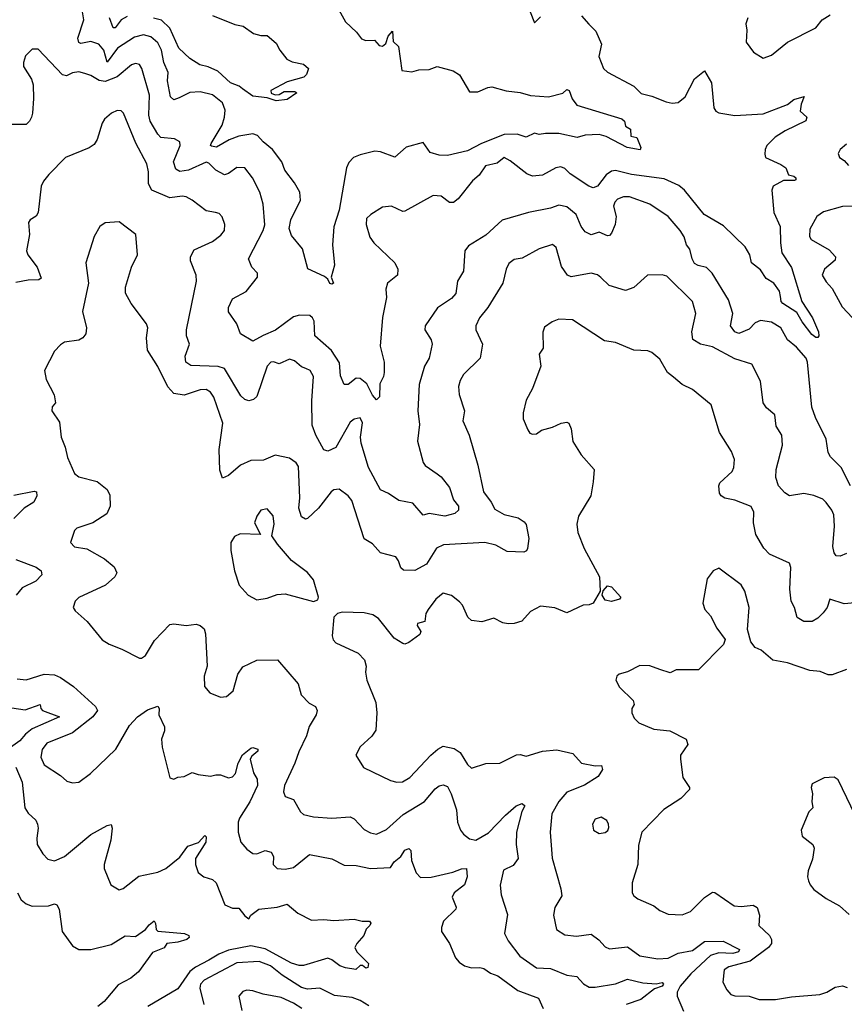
# Model space of a CAD drawing. Extents: x 2143765 to 2212931, y 878955 to 1017455.
# Tile 189 of 256: x 2180344 to 2184415, y 956835 to 961696. Entities that reach past the tile are written whole.
import ezdxf

# ---------------------------------------------------------------- set-up
doc = ezdxf.new("R2010")
doc.units = 0

msp = doc.modelspace()

# ---------------------------------------------------------------- linework, layer by layer
at = {"layer": '0CON20XD'}
for points in [[(2181896.4, 961786.4), (2181952.5, 961685), (2182005.8, 961635), (2182031.3, 961601.3), (2182053, 961593), (2182095, 961595.6), (2182118.9, 961568.9), (2182135, 961565.7), (2182151.8, 961578.2), (2182163.3, 961615), (2182185, 961640), (2182188.3, 961588.3), (2182213.3, 961563.3), (2182230, 961445), (2182278.9, 961438.9), (2182315, 961448.5), (2182365, 961449.7), (2182405, 961465.2), (2182484, 961444), (2182514.4, 961424.4), (2182565, 961340.8), (2182605, 961340.3), (2182655, 961362), (2182675, 961364.7), (2182745, 961344.7), (2182815, 961336.3), (2182865, 961322), (2182955, 961314.6), (2183025, 961333.8), (2183045, 961352), (2183057.3, 961347.3), (2183071.4, 961305), (2183095, 961274), (2183317, 961207), (2183330, 961195), (2183335, 961170), (2183360, 961155), (2183361.7, 961121.7), (2183390, 961115), (2183410, 961065), (2183406.4, 961053.6), (2183343.3, 961065), (2183239, 961119), (2183205, 961129.1), (2183135, 961126.2), (2183095.8, 961114.2), (2183005, 961133.8), (2182940, 961135), (2182908.6, 961128.6), (2182885, 961136.5), (2182845, 961116.9), (2182800.2, 961130.2), (2182735, 961129.9), (2182622.9, 961085), (2182555, 961048.4), (2182455.9, 961025.9), (2182415, 961027), (2182370.8, 961040.8), (2182335, 961090), (2182252.5, 961067.5), (2182195, 961017.8), (2182125, 961043.8), (2182097.3, 961047.3), (2182025, 961029.5), (2181992.5, 961015), (2181968.5, 960991.5), (2181957.5, 960965), (2181920.6, 960755), (2181895, 960673.3), (2181887.3, 960585), (2181898.2, 960485), (2181889.2, 960455), (2181881.2, 960425), (2181893.3, 960395), (2181885, 960390), (2181875, 960394.2), (2181864.5, 960414.5), (2181848.3, 960428.3), (2181765.7, 960465.7), (2181740.5, 960565), (2181685, 960630.8), (2181674.7, 960665), (2181681.7, 960708.3), (2181729.7, 960805), (2181726.8, 960845), (2181700.9, 960890.9), (2181653.4, 960953.4), (2181637.5, 960995), (2181592.5, 961055), (2181545, 961093.1), (2181517.1, 961125), (2181495, 961132.7), (2181425, 961120.7), (2181377.3, 961102.7), (2181315, 961067.5), (2181291.3, 961071.3), (2181285.6, 961075), (2181289.6, 961085), (2181342.6, 961175), (2181355.3, 961215), (2181358.9, 961248.9), (2181345.7, 961285.7), (2181295, 961325.3), (2181235, 961340.3), (2181183.9, 961336.1), (2181130.8, 961310.8), (2181105, 961300.6), (2181087.8, 961315), (2181072.8, 961395), (2181076, 961435), (2181055.4, 961485), (2181044.2, 961545), (2181025, 961582.1), (2180991.8, 961611.8), (2180955, 961620.8), (2180909.7, 961610.3), (2180826.9, 961555), (2180775, 961485.8), (2180758.9, 961545), (2180735, 961575.4), (2180695, 961588.2), (2180645, 961579.4), (2180635, 961582.9), (2180631.1, 961605), (2180659.5, 961695), (2180654.4, 961735)], [(2182863.3, 961735), (2182885, 961680), (2182915, 961710)], [(2183117.8, 961715), (2183153.9, 961673.9), (2183188.8, 961638.8), (2183215.4, 961575.4), (2183203.3, 961515), (2183225.8, 961455), (2183245, 961437.1), (2183375, 961368), (2183411.5, 961331.5), (2183465, 961318.8), (2183535, 961290.6), (2183565.4, 961284.6), (2183595, 961287.5), (2183630, 961315), (2183675, 961404), (2183725, 961443.8), (2183759.6, 961385), (2183770.7, 961260.7), (2183780, 961245), (2183795, 961235.8), (2183875, 961222.9), (2184015, 961232.2), (2184135, 961277.3), (2184165, 961302.2), (2184217.3, 961317.3), (2184201.2, 961278.8), (2184196.9, 961245), (2184229.4, 961215), (2184225, 961197.5), (2184122.6, 961147.4), (2184073.5, 961116.5), (2184033.1, 961075), (2184023.8, 961055), (2184022.4, 961032.4), (2184026.2, 961015), (2184101.7, 960981.7), (2184126, 960965), (2184140.2, 960930.2), (2184165, 960924.3), (2184175.6, 960915), (2184175.7, 960905), (2184168.5, 960901.5), (2184115, 960902.5), (2184064.2, 960875), (2184056.9, 960855), (2184066.7, 960745), (2184098.5, 960675), (2184099.4, 960595), (2184106.9, 960545), (2184155, 960472), (2184205.3, 960305), (2184258.2, 960225), (2184287.8, 960155), (2184289.2, 960135), (2184285, 960126.7), (2184275, 960127.1), (2184255, 960141.5), (2184207.3, 960205), (2184181.3, 960251.3), (2184112, 960295), (2184103.5, 960305), (2184099.3, 960329.3), (2184095, 960355.8), (2184067.8, 960395), (2184029.1, 960419.1), (2184000.6, 960460.6), (2183956, 960496), (2183948.5, 960535), (2183925, 960574.5), (2183817.8, 960677.8), (2183722.7, 960735), (2183626.7, 960855), (2183597.8, 960877.8), (2183525, 960910.7), (2183365, 960932.5), (2183285, 960952), (2183265, 960947.7), (2183239, 960931), (2183195.6, 960875), (2183175, 960865.6), (2183154, 960874), (2183062, 960935), (2183035, 960961.4), (2183015, 960969.4), (2182990, 960965), (2182925, 960928.6), (2182875, 960922.9), (2182846.7, 960935), (2182765, 960999.2), (2182735, 961016.5), (2182701.8, 960988.2), (2182644.2, 960975), (2182611.7, 960928.3), (2182579.7, 960900.3), (2182508, 960812), (2182485, 960794.2), (2182465, 960794.2), (2182424.5, 960824.5), (2182385, 960828.1), (2182245, 960750.8), (2182235, 960750), (2182180, 960775), (2182135, 960770.8), (2182076.7, 960735), (2182056.7, 960715), (2182054.2, 960685), (2182072.5, 960622.5), (2182092.9, 960595), (2182196.2, 960495), (2182210, 960465), (2182208.8, 960435), (2182160, 960395), (2182150.6, 960365), (2182154.4, 960325), (2182134.7, 960225.3), (2182123.8, 960085), (2182143.5, 960005), (2182143.5, 959955), (2182140.5, 959935), (2182122.3, 959897.7), (2182120.8, 959835), (2182105, 959819.2), (2182085, 959841.9), (2182057.8, 959897.8), (2182025, 959924.6), (2182005, 959926.6), (2181965, 959894.5), (2181945.8, 959895.8), (2181928.2, 959938.2), (2181922.8, 960002.8), (2181883.2, 960063.2), (2181801.5, 960135), (2181797, 960207), (2181788.8, 960225), (2181775.7, 960235.7), (2181725, 960237.1), (2181695, 960230), (2181607.2, 960162.8), (2181545, 960137.6), (2181495, 960108.5), (2181433.3, 960145), (2181416.2, 960195), (2181374.5, 960254.5), (2181374.4, 960275), (2181395, 960318.8), (2181462, 960355), (2181518, 960425), (2181518, 960445), (2181490, 960475), (2181472.5, 960515), (2181545.6, 960655), (2181553.2, 960683.2), (2181545.5, 960785), (2181530, 960845), (2181493.8, 960915), (2181455, 960964.4), (2181415, 960966.2), (2181373.9, 960936.1), (2181355, 960930.3), (2181312.8, 960952.8), (2181278.2, 960988.2), (2181265, 960993.4), (2181176.5, 960953.5), (2181135, 960947), (2181115, 960957.7), (2181103, 960995), (2181135.4, 961075), (2181135, 961093.3), (2181108.5, 961108.5), (2181040.6, 961115), (2181025, 961131.5), (2180988.1, 961195), (2180980.4, 961225), (2180983.8, 961323.8), (2180946.9, 961455), (2180935, 961474.3), (2180915, 961480.5), (2180895, 961473.6), (2180825, 961414.1), (2180765, 961390.2), (2180735.6, 961395.6), (2180695, 961420.7), (2180665, 961431.2), (2180635, 961438.2), (2180605, 961433.8), (2180575, 961418.2), (2180555, 961424.5), (2180435, 961551.2), (2180405, 961550), (2180372.6, 961517.4), (2180361.9, 961485), (2180362.9, 961465), (2180402.4, 961402.4), (2180410, 961375), (2180412.1, 961307.9), (2180407.5, 961235), (2180401.1, 961215), (2180391.9, 961195), (2180375, 961178.1), (2180305, 961178.1)], [(2180875, 961711.7), (2180845.2, 961694.8), (2180815, 961655.4), (2180805, 961656.2), (2180787.1, 961705)], [(2181295, 961716.7), (2181405, 961671.8), (2181447.5, 961665), (2181498.3, 961628.3), (2181535, 961617.5), (2181565, 961617.5), (2181610.3, 961580.3), (2181627.5, 961545), (2181661.9, 961501.9), (2181688.6, 961488.6), (2181745, 961476.2), (2181770, 961455), (2181760, 961425), (2181747, 961413), (2181665, 961388.8), (2181583.9, 961346.1), (2181585, 961334), (2181605, 961325.7), (2181625, 961327.1), (2181648.8, 961341.2), (2181702.3, 961342.3), (2181712.5, 961335), (2181665, 961301.5), (2181610, 961295), (2181565, 961309.6), (2181495, 961318.1), (2181444.4, 961354.4), (2181427.6, 961367.6), (2181385, 961383.8), (2181321.7, 961441.7), (2181273.5, 961463.5), (2181232.7, 961472.7), (2181184, 961504), (2181128.6, 961555), (2181084.8, 961654.8), (2181043, 961693), (2181005, 961703.2)], [(2183938, 961705), (2183928.8, 961675), (2183933.9, 961643.9), (2183931.2, 961585), (2183966, 961536), (2184015, 961506.9), (2184055, 961520.8), (2184135, 961586), (2184273.8, 961656.2), (2184305, 961695.8), (2184345, 961720.8)], [(2184445, 959394.4), (2184398.8, 959485), (2184347.6, 959537.6), (2184335, 959560), (2184326, 959626), (2184272.6, 959732.6), (2184254, 959784), (2184233.4, 960005), (2184226.7, 960025), (2184178.8, 960078.8), (2184134.5, 960115), (2184100.8, 960175), (2184055, 960202.9), (2184001.1, 960211.1), (2183975, 960198.9), (2183945, 960168.8), (2183895, 960146.4), (2183875.3, 960155.3), (2183853.9, 960185), (2183864.3, 960245), (2183842.9, 960312.9), (2183762.9, 960445), (2183735, 960472.5), (2183692.7, 960482.7), (2183675, 960493.1), (2183663.1, 960515), (2183652.9, 960562.9), (2183635.4, 960585.4), (2183623.9, 960623.9), (2183604.3, 960655), (2183545.6, 960725), (2183455, 960786.2), (2183355, 960821.5), (2183325, 960820.9), (2183295, 960809.4), (2183281.5, 960795), (2183275.5, 960775), (2183288, 960725), (2183283.4, 960685), (2183265, 960642.5), (2183255, 960630), (2183245, 960628.6), (2183205, 960646.5), (2183165, 960633.3), (2183135, 960648.1), (2183115.7, 960675.7), (2183090.8, 960735), (2183045, 960772.5), (2183005, 960780.7), (2182964.7, 960765.3), (2182856, 960744), (2182725, 960705.7), (2182645, 960632.7), (2182560.2, 960579.8), (2182541.9, 960555), (2182534.5, 960455), (2182505.6, 960405), (2182496.5, 960345), (2182475, 960320), (2182406.2, 960273.8), (2182345.7, 960185), (2182344.2, 960165), (2182375.8, 960115), (2182380.8, 960095), (2182364.5, 960025), (2182341.5, 959985), (2182316.2, 959895), (2182309.2, 959765), (2182318, 959698), (2182308.2, 959615), (2182335, 959510), (2182345.9, 959495.9), (2182405, 959454.2), (2182425, 959438.8), (2182466.2, 959386.2), (2182486.2, 959325), (2182510.3, 959295), (2182510.8, 959275), (2182491.5, 959258.5), (2182442.5, 959245), (2182365, 959259.1), (2182335, 959250.8), (2182285, 959309.2), (2182215, 959322.2), (2182165, 959356.5), (2182124.6, 959375), (2182066, 959485), (2182030, 959605), (2182026.4, 959635), (2182036.2, 959706.2), (2182025, 959730), (2181995, 959724.2), (2181975, 959708.9), (2181905, 959584.5), (2181865, 959566.5), (2181845, 959573.1), (2181805.4, 959645), (2181788, 959695), (2181785.4, 959815), (2181794.6, 959935), (2181778.1, 959965), (2181755.6, 959974.4), (2181735, 959981.8), (2181701.2, 960011.2), (2181675, 960020.2), (2181625, 959996.5), (2181596.6, 960006.6), (2181584.3, 960005), (2181566.2, 959985), (2181514.6, 959835.4), (2181498.3, 959821.7), (2181475, 959814.4), (2181455, 959820.8), (2181435, 959839.4), (2181354.2, 959974.2), (2181323.2, 959983.2), (2181188.5, 959988.5), (2181164.5, 960005), (2181160.6, 960035), (2181182.2, 960095), (2181166.5, 960135), (2181166.4, 960165), (2181217.1, 960405), (2181214.6, 960434.6), (2181186.9, 960505), (2181186.5, 960525), (2181205, 960560.6), (2181295, 960600.6), (2181337.4, 960632.6), (2181354.3, 960655), (2181356.9, 960685), (2181343, 960723), (2181328.9, 960738.9), (2181310, 960745), (2181265, 960753.1), (2181195, 960805.7), (2181165, 960821.1), (2181145, 960824.5), (2181085, 960816.1), (2180995.2, 960855.2), (2180980, 960885), (2180980, 960945), (2180970.8, 960985), (2180917.1, 961087.1), (2180855.8, 961235), (2180845, 961246), (2180825, 961247.5), (2180796.2, 961235), (2180762.5, 961205), (2180750, 961185), (2180725.7, 961105), (2180710.7, 961079.3), (2180687.2, 961062.8), (2180569.2, 961015), (2180487.4, 960932.6), (2180461.4, 960898.6), (2180449.4, 960875), (2180434, 960745), (2180425, 960726.7), (2180395, 960708), (2180387.8, 960695), (2180391.8, 960635), (2180377.9, 960555), (2180384, 960536)], [(2184425, 961081.4), (2184393.8, 961055), (2184384.2, 961035), (2184391.2, 961015), (2184415, 961000.8), (2184435, 960976.2)], [(2184474.4, 960775.6), (2184405.8, 960774.2), (2184311.7, 960748.3), (2184279.2, 960725), (2184245, 960662.5), (2184243.6, 960625), (2184251.2, 960611.2), (2184339.8, 960559.8), (2184371.2, 960525), (2184370.5, 960509.5), (2184318, 960465), (2184305.8, 960435), (2184325, 960402), (2184355, 960368.8), (2184405, 960279.2), (2184455.8, 960225)], [(2182606.4, 959496.4), (2182633.1, 959365), (2182671.9, 959315), (2182689.6, 959279.6), (2182735, 959253.3), (2182805, 959236.2), (2182835, 959217.5), (2182843.6, 959203.6), (2182858, 959135), (2182850, 959085), (2182845.6, 959074.4), (2182833, 959067), (2182750.9, 959070.9), (2182695, 959102.3), (2182640, 959115), (2182436.4, 959103.6), (2182402.3, 959087.7), (2182352.2, 959007.8), (2182295, 958976.2), (2182238.6, 958978.6), (2182225, 958990), (2182214.3, 959025), (2182201.2, 959045), (2182125, 959064.3), (2182085, 959108), (2182045, 959133.3), (2181982.7, 959322.7), (2181965, 959345.8), (2181920.8, 959379.2), (2181895, 959375.5), (2181881.4, 959365), (2181819.5, 959285), (2181765, 959232.9), (2181755, 959230), (2181735, 959242), (2181721.5, 959285), (2181726.8, 959335), (2181720.2, 959490.2), (2181708.8, 959508.8), (2181675, 959531.4), (2181605, 959546.7), (2181547.6, 959522.4), (2181485, 959520.4), (2181433.6, 959496.4), (2181375, 959445.8), (2181345, 959433.3), (2181331.5, 959471.5), (2181328.8, 959575), (2181346.9, 959705), (2181302.7, 959832.7), (2181285, 959856.5), (2181265, 959870.9), (2181235, 959868.2), (2181155, 959842), (2181105, 959851.2), (2181075, 959883.8), (2181025, 959984.4), (2180973.8, 960065), (2180968.9, 960125), (2180975.5, 960175), (2180969.4, 960195), (2180894.3, 960295), (2180865.7, 960345.7), (2180865.9, 960375.9), (2180895.6, 960474.4), (2180925.6, 960535), (2180916.7, 960635), (2180835, 960697.5), (2180765, 960693.8), (2180740, 960675), (2180711.2, 960625), (2180670, 960495), (2180682.5, 960395), (2180653.1, 960255), (2180674.2, 960175), (2180670.8, 960145), (2180655, 960125.8), (2180635, 960114.2), (2180565, 960103.8), (2180545, 960091.2), (2180515, 960060), (2180466.7, 959965), (2180475, 959920), (2180514.3, 959844.3), (2180520, 959805), (2180503.3, 959785), (2180502.5, 959765), (2180539.8, 959709.8), (2180548.5, 959635), (2180568.9, 959585), (2180579.4, 959535), (2180614.4, 959455), (2180635, 959440), (2180725.5, 959415.5), (2180775, 959376), (2180788.3, 959348.3), (2180790.8, 959295), (2180773.4, 959256.6), (2180705, 959211.4), (2180625, 959185.8), (2180614.3, 959175), (2180593.8, 959115), (2180615, 959094.3), (2180674.4, 959084.4), (2180762.5, 959035), (2180810, 958995), (2180823.3, 958965), (2180813.3, 958945), (2180766.7, 958905), (2180635, 958843.3), (2180617.5, 958825), (2180607.5, 958795), (2180617, 958777), (2180676.7, 958725), (2180751.2, 958635), (2180785, 958612.5), (2180847.9, 958587.9), (2180935, 958543.8), (2180945, 958543.8), (2180965, 958556.7), (2181009.1, 958630.9), (2181085, 958710), (2181105, 958714), (2181165, 958706), (2181215, 958712), (2181235, 958706), (2181255, 958688.8), (2181260.4, 958665), (2181268.5, 958505), (2181254.5, 958454.5), (2181256.4, 958405), (2181282.3, 958372.3), (2181335, 958351.5), (2181365, 958355.6), (2181397.6, 958382.4), (2181420.6, 958465), (2181445, 958500.8), (2181515, 958533.5), (2181615.7, 958535.7), (2181718, 958418), (2181732.7, 958362.7), (2181772.6, 958322.6), (2181803.3, 958305), (2181812, 958285), (2181807.5, 958265), (2181773.3, 958206.7), (2181759.8, 958160.2), (2181721.2, 958081.2), (2181702.5, 958025), (2181651.5, 957915), (2181645.7, 957885), (2181655, 957861.2), (2181695, 957846), (2181730, 957785), (2181745, 957772.5), (2181795, 957761.5), (2181884.6, 957754.6), (2181975, 957760.6), (2181995, 957750.8), (2182045, 957698.9), (2182075, 957681.1), (2182105, 957675.5), (2182155, 957697.7), (2182237.1, 957772.9), (2182343, 957837), (2182395, 957898.9), (2182415, 957913.1), (2182435, 957918.1), (2182455, 957910.8), (2182474.5, 957875), (2182500, 957795), (2182505.8, 957735), (2182520, 957695), (2182534.6, 957674.6), (2182565, 957652.2), (2182595, 957645.5), (2182658.6, 957681.4), (2182741.4, 957768.6), (2182795, 957815.8), (2182825, 957826.2), (2182838, 957815), (2182822.9, 957787.1), (2182796.2, 957685), (2182794.4, 957625), (2182804.6, 957555), (2182780.3, 957519.7), (2182732.5, 957497.5), (2182716.3, 957423.7), (2182721.6, 957375), (2182751.8, 957278.2), (2182737.5, 957185), (2182755, 957148.8), (2182813.3, 957073.3), (2182894.6, 957014.6), (2182965, 957012.5), (2183045, 956978.5), (2183095, 956972.5), (2183127.1, 956937.1), (2183155, 956920.5), (2183185, 956920), (2183285, 956936.9), (2183345, 956959.6), (2183420.7, 956940.7), (2183486.2, 956936.2), (2183515, 956942.1), (2183521.5, 956935), (2183515, 956924.8), (2183478.4, 956911.6), (2183410.7, 956859.3), (2183338.1, 956835)], [(2184425, 959061.1), (2184395, 959046.9), (2184375, 959049.2), (2184365, 959063.3), (2184357.6, 959095), (2184366.7, 959195), (2184362.5, 959252.5), (2184353.6, 959275), (2184325, 959313.1), (2184308.5, 959328.5), (2184265, 959347.5), (2184215, 959356.5), (2184145, 959345.7), (2184121.1, 959361.1), (2184089.4, 959395), (2184076.8, 959436.8), (2184078.5, 959475), (2184110, 959595), (2184106.9, 959645), (2184079.1, 959689.1), (2184072.5, 959745), (2184030.3, 959780.3), (2184014.2, 959804.2), (2184001.2, 959911.2), (2183958.8, 959995), (2183875, 960021.1), (2183765, 960080.5), (2183705, 960093.5), (2183667.5, 960117.5), (2183661.5, 960155), (2183682.5, 960245), (2183665.5, 960305), (2183539.4, 960429.4), (2183515, 960437.1), (2183442.5, 960435), (2183375, 960374.3), (2183335, 960359.4), (2183253.8, 960383.8), (2183212.7, 960422.7), (2183196.5, 960436.5), (2183165, 960445.5), (2183066.8, 960426.8), (2183047.5, 960435), (2183018.5, 960478.5), (2182992.1, 960572.1), (2182975, 960585.7), (2182908.8, 960565), (2182825, 960518.1), (2182785, 960511.9), (2182758.3, 960491.7), (2182745.7, 960465), (2182729.4, 960395), (2182654.6, 960275.4), (2182614.3, 960225), (2182595.8, 960185), (2182596, 960165), (2182628.1, 960095), (2182616.9, 960025), (2182535.4, 959944.6), (2182518.1, 959915), (2182510.6, 959885), (2182513.1, 959845), (2182539.4, 959765), (2182532, 959715), (2182562.2, 959645), (2182606.4, 959496.4)], [(2180384, 960536), (2180430.4, 960475), (2180449.7, 960420.3), (2180438.1, 960411.9), (2180385, 960410.6), (2180325, 960398)], [(2184466.8, 958816.8), (2184415, 958812.9), (2184344, 958836), (2184330, 958795), (2184311.3, 958768.7), (2184285, 958742), (2184256.7, 958725), (2184215, 958724.4), (2184181.9, 958745), (2184169.6, 958795), (2184152.7, 958825), (2184145.8, 958884.2), (2184150.9, 958990.9), (2184145, 959013.3), (2184045, 959057.5), (2184017.4, 959087.4), (2183978.1, 959155), (2183967.3, 959212.7), (2183967.7, 959265), (2183955, 959292.9), (2183875, 959324.5), (2183824.5, 959334.5), (2183806.2, 959345), (2183799.1, 959359.1), (2183795.8, 959394.2), (2183800.9, 959409.1), (2183860.8, 959465), (2183869.2, 959485), (2183872.5, 959525), (2183857.5, 959565), (2183798, 959658), (2183756.9, 959795), (2183665, 959870), (2183614.6, 959894.6), (2183571.1, 959931.1), (2183542.2, 959955), (2183505, 960020.8), (2183465, 960053.3), (2183445, 960061.1), (2183375.5, 960064.5), (2183285, 960101.9), (2183230.3, 960110.3), (2183072.5, 960215), (2183005, 960217.1), (2182973.3, 960205), (2182935, 960177.5), (2182926.1, 960153.9), (2182927.5, 960075), (2182909.2, 960045), (2182916.9, 959985), (2182875.8, 959875), (2182845, 959817.5), (2182828.6, 959755), (2182828.8, 959725), (2182851.7, 959671.7), (2182862.5, 959655), (2182875, 959650), (2182895, 959651.2), (2182920, 959670), (2182975, 959684.5), (2183016.7, 959705), (2183045, 959708.6), (2183055, 959703.8), (2183066.8, 959676.8), (2183075, 959613.8), (2183115, 959547.5), (2183180, 959475), (2183175.6, 959415)], [(2183175.6, 959415), (2183164.3, 959345), (2183101.9, 959245), (2183094.5, 959205), (2183100, 959165), (2183130.8, 959085), (2183205.8, 958945), (2183209.2, 958875), (2183174.6, 958815.4), (2183155, 958807.5), (2183125, 958806.4), (2183045, 958767.8), (2182985, 958791.9), (2182915, 958801.2), (2182865.7, 958774.3), (2182822.7, 958727.3), (2182785.5, 958714.5), (2182755, 958712.9), (2182728.3, 958718.3), (2182685, 958741.2), (2182625.8, 958724.2), (2182575, 958730), (2182556.8, 958746.8), (2182529.5, 958805), (2182515, 958822.9), (2182475, 958854.2), (2182435, 958865.6), (2182398.6, 958835), (2182360, 958785), (2182349.4, 958765), (2182343.3, 958725), (2182307.5, 958715), (2182306.7, 958705), (2182323.8, 958675), (2182319.2, 958660.8), (2182265, 958621.2), (2182245, 958613.8), (2182235, 958616.2), (2182193, 958643), (2182115, 958740), (2182087.4, 958757.4), (2182045, 958768.5), (2181935, 958770.8), (2181912.5, 958765), (2181894, 958746), (2181885.6, 958655), (2181891.4, 958635), (2181905, 958619.2), (2182015, 958568.8), (2182045.7, 958535.7), (2182054, 958505), (2182050.8, 958475), (2182057.5, 958435), (2182101.4, 958325), (2182106.7, 958275), (2182102.1, 958187.9), (2182081.5, 958158.5), (2182024.4, 958105.6), (2182003.8, 958065), (2182041.2, 958005), (2182175, 957940), (2182205, 957932.5), (2182234.1, 957934.1), (2182270, 957955), (2182374.3, 958065.7), (2182407.8, 958095), (2182435, 958109.6), (2182488, 958098), (2182518.4, 958078.4), (2182555, 958018.6), (2182575, 958001.1), (2182645, 958023.5), (2182714.2, 958025.8), (2182796.1, 958066.1), (2182815, 958068), (2182845, 958060), (2182925.6, 958084.4), (2182995, 958091.4), (2183075, 958074.2), (2183116.7, 958025), (2183185, 958012.3), (2183216.7, 958015), (2183221.1, 957995), (2183200, 957960), (2183132.8, 957917.2), (2183045, 957882.7), (2183005, 957837.1), (2182970.9, 957775), (2182963.5, 957685), (2182973.4, 957556.6), (2183015.8, 957405), (2183019.7, 957370.3), (2182985, 957313.3), (2182978.6, 957275), (2182994.5, 957204.5), (2183035, 957178.6), (2183092.1, 957172.1), (2183165, 957182.2), (2183203.8, 957153.8), (2183235, 957119.4), (2183255, 957109.4), (2183345, 957119.2), (2183405, 957074.6), (2183495, 957059.6), (2183545, 957062.3), (2183595, 957086.9), (2183665, 957101.5), (2183725.4, 957144.6), (2183816.8, 957146.8), (2183898.2, 957105), (2183892.1, 957095), (2183865, 957086.8), (2183795, 957089.5), (2183755, 957076.2), (2183657.4, 956985), (2183604, 956925), (2183589.5, 956895), (2183590, 956875), (2183621.4, 956801.4)], [(2180315, 959348.5), (2180415, 959368), (2180426.7, 959365), (2180428.8, 959345), (2180414.2, 959315), (2180365.2, 959284.8), (2180315, 959233.5)], [(2181795, 958824.2), (2181815, 958832.5), (2181818.8, 958845), (2181795, 958931.2), (2181765, 958967.5), (2181685, 959026.2), (2181617, 959107), (2181588.8, 959148.8), (2181600.8, 959205), (2181595, 959246), (2181565, 959281.9), (2181535, 959274.4), (2181514.6, 959245), (2181503, 959213), (2181532.5, 959155), (2181432.7, 959157.3), (2181403.8, 959145), (2181386.7, 959115), (2181386.2, 959075), (2181403.8, 958975), (2181427.8, 958905), (2181471.4, 958855), (2181515, 958831.4), (2181565, 958840), (2181615, 958858.1), (2181655, 958861.4), (2181795, 958824.2)], [(2180325, 959030.7), (2180425, 958993.4), (2180450, 958975), (2180452.5, 958955), (2180422.7, 958925), (2180355, 958891.2), (2180326.5, 958855)], [(2184425, 958487.5), (2184355, 958461.5), (2184335, 958462.3), (2184295, 958478.8), (2184245, 958483.8), (2184135, 958520.8), (2184062.5, 958535), (2184005, 958583.3), (2183975, 958596.7), (2183953.3, 958625), (2183936.2, 958685), (2183945.8, 958794.2), (2183924.2, 958875), (2183905, 958905.8), (2183795, 958988), (2183766.7, 958975), (2183738, 958935), (2183716.2, 958815), (2183726.7, 958785), (2183755, 958752.5), (2183785, 958692.5), (2183827, 958637), (2183818.3, 958611.7), (2183695, 958486.7), (2183585, 958486), (2183555, 958472.5), (2183505, 958488), (2183455, 958506), (2183405, 958508), (2183345, 958476), (2183303.3, 958465), (2183291.2, 958455), (2183286.2, 958435), (2183305, 958401.2), (2183372.5, 958335), (2183376.7, 958315), (2183366.7, 958295), (2183366.7, 958275), (2183378, 958248), (2183400, 958225), (2183475, 958194), (2183554.2, 958185.8), (2183635, 958144), (2183642.7, 958117.3), (2183606.7, 958065), (2183606.7, 958045), (2183617.5, 957955), (2183650, 957905), (2183650, 957895), (2183607.9, 957852.1), (2183523.6, 957796.4), (2183415.6, 957684.4), (2183399.3, 957620.7), (2183395.7, 957525), (2183367.5, 957435), (2183368, 957385), (2183375, 957370), (2183395, 957356.2), (2183475, 957322), (2183505, 957298), (2183545, 957280), (2183615, 957277.5), (2183655, 957293.1), (2183725, 957363.1), (2183765, 957388.1), (2183775, 957387.1), (2183870.7, 957320.7), (2183905, 957317.5), (2183965, 957324.4), (2183985, 957313.8), (2183995.6, 957275), (2183992.9, 957225), (2184045.7, 957175), (2184055.7, 957155), (2184055.7, 957135), (2184040.6, 957115), (2183951, 957049), (2183845, 957019.6), (2183821.9, 957005), (2183815.6, 956945), (2183835, 956906), (2183855, 956884.2), (2183875, 956877.5), (2183945, 956875.3), (2183995, 956859.2), (2184075, 956859.2), (2184155, 956872.6), (2184294.2, 956884.2), (2184328.5, 956895), (2184369.8, 956920.2), (2184406, 956926), (2184429, 956919)], [(2183265, 958824.6), (2183235, 958830.5), (2183219.4, 958855), (2183224.1, 958875.9), (2183245, 958902), (2183265, 958895.8), (2183312, 958845), (2183305.4, 958834.6), (2183265, 958824.6)], [(2180331.9, 958441.9), (2180375, 958437.3), (2180465, 958464.6), (2180515, 958461.8), (2180545, 958449.1), (2180609.2, 958405), (2180718, 958305), (2180727.1, 958285), (2180705.3, 958254.7), (2180604.7, 958175.3), (2180478.1, 958125), (2180455, 958094), (2180448.5, 958055), (2180465, 958017.1), (2180544.3, 957964.3), (2180576.1, 957936.1), (2180605, 957929.2), (2180635, 957931.9), (2180693.3, 957975), (2180818.1, 958095), (2180885, 958211.2), (2180925, 958253.8), (2180975, 958288.8), (2181025, 958306.7), (2181032.5, 958295), (2181030, 958265), (2181058.5, 958205), (2181058.8, 958185), (2181043.3, 958145), (2181047.3, 958105), (2181085, 957952.5), (2181105, 957947.5), (2181125, 957956.7), (2181155, 957960), (2181195, 957980), (2181225, 957969.4), (2181285, 957962), (2181311.7, 957968.3), (2181335, 957968.1), (2181375, 957954), (2181395, 957958.6), (2181409.6, 957975), (2181421.5, 958025), (2181443.4, 958066.6), (2181485, 958100), (2181495, 958103.1), (2181518.6, 958095), (2181519.5, 958085), (2181489.3, 958060.7), (2181482.2, 958045), (2181498.6, 957978.6), (2181516.4, 957946.4), (2181516.9, 957915), (2181479.4, 957835), (2181428.2, 957755), (2181421.8, 957735), (2181422.2, 957685), (2181435.8, 957635), (2181465, 957600.8), (2181495, 957579.2), (2181515, 957578.6), (2181555, 957594.4), (2181585, 957585.8), (2181596.5, 957565), (2181595.8, 957525), (2181615, 957505.8), (2181655, 957502.5), (2181695, 957511.1), (2181775, 957575.5), (2181885, 957552.9), (2181945, 957521.4), (2182005, 957520), (2182075, 957506.5), (2182175, 957510), (2182191.7, 957538.3), (2182224.7, 957565.3), (2182245, 957596.9), (2182265, 957604), (2182274.3, 957594.3), (2182278.6, 957545), (2182300.9, 957485), (2182321.8, 957461.8), (2182375, 957463.4), (2182482.8, 957487.2), (2182525, 957504.5), (2182550, 957505), (2182553.5, 957465), (2182540.2, 957425), (2182488.9, 957385), (2182478.1, 957365), (2182498.6, 957315), (2182497.5, 957305), (2182436, 957245), (2182425.8, 957215), (2182426.2, 957195), (2182465.6, 957135), (2182495, 957064), (2182512.6, 957042.6), (2182540, 957025), (2182575, 957016), (2182615, 957017.4), (2182635, 957012), (2182668.3, 956988.3), (2182705, 956975.2), (2182803.6, 956903.6), (2182905.7, 956865.7), (2182928.8, 956815)], [(2180225, 958310.5), (2180371.4, 958288.6), (2180445, 958315.5), (2180447.3, 958295), (2180455.9, 958285.9), (2180540, 958255), (2180404.8, 958195.2), (2180371.7, 958168.3), (2180344.8, 958135.2), (2180286.2, 958095)], [(2180325, 958006.2), (2180355, 957931.2), (2180368.8, 957805), (2180385, 957779.4), (2180422.5, 957745), (2180431.4, 957725), (2180435.6, 957705), (2180427.8, 957655), (2180430, 957625), (2180457.4, 957577.4), (2180482.4, 957552.4), (2180515, 957543.1), (2180565, 957565.6), (2180615, 957605.7), (2180695, 957673.8), (2180775, 957718.8), (2180795, 957722.5), (2180800.8, 957705), (2180793.1, 957645), (2180761.4, 957525), (2180761.4, 957505), (2180794.4, 957425), (2180835, 957400.8), (2180855, 957407.5), (2180931.8, 957468.2), (2181025, 957487.7), (2181065, 957506.2), (2181135, 957561.4), (2181173.9, 957616.1), (2181225.9, 957634.1), (2181258.3, 957668.3), (2181265, 957662.5), (2181262.4, 957635), (2181212.3, 957555), (2181210.9, 957525), (2181225, 957486.2), (2181253.3, 957465), (2181295, 957450.9), (2181313.5, 957435), (2181356.6, 957326.6), (2181395, 957310.6), (2181425, 957310.5), (2181455, 957271.4), (2181475, 957257.5), (2181484.4, 957275), (2181524.7, 957305.3), (2181615.4, 957314.6), (2181665, 957330), (2181716.9, 957285), (2181785, 957250.5), (2181845, 957254.4), (2181895, 957249.1), (2181995, 957255.7), (2182033.9, 957246.1), (2182070, 957245), (2182077.5, 957235), (2182072.5, 957225), (2182054.2, 957205.8), (2182043.3, 957175), (2182007.5, 957135), (2181997.5, 957115), (2182007.5, 957095), (2182066.1, 957036.1), (2182063, 957017), (2182053, 957013), (2182036.7, 957026.7), (2182025, 957027.5), (2182003.3, 957006.7), (2181952.5, 957015), (2181925, 957024.5), (2181885.4, 957055.4), (2181865, 957062.5), (2181745, 957027.5), (2181723.2, 957026.8), (2181685, 957038.7), (2181555, 957109.4), (2181485, 957123.7), (2181375, 957102.5), (2181326.5, 957083.5), (2181276.8, 957053.2), (2181211.6, 957018.4), (2181183.5, 956996.5), (2181125, 956911.9), (2180975.5, 956824.5)], [(2184489.2, 957725), (2184385, 957943.3), (2184365, 957956.2), (2184315, 957952.5), (2184256.4, 957923.6), (2184251.2, 957905), (2184258, 957875), (2184253.9, 957836.1), (2184260, 957805), (2184240, 957785), (2184202.5, 957695), (2184207.5, 957665), (2184260, 957625), (2184265.8, 957605.8), (2184257.9, 957552.1), (2184237.1, 957495), (2184233.1, 957465), (2184238.1, 957445), (2184245.8, 957425), (2184265, 957402), (2184325, 957358), (2184391.7, 957321.7), (2184438.8, 957278.8)], [(2183205, 957678.8), (2183235, 957683.3), (2183247.5, 957692.5), (2183251.7, 957708.3), (2183251.2, 957725), (2183242.3, 957742.3), (2183215, 957758.8), (2183185, 957750), (2183172.5, 957725), (2183176.7, 957695), (2183205, 957678.8)], [(2180332.1, 957385), (2180350.5, 957350.5), (2180375, 957331.5), (2180405, 957320), (2180485, 957320.8), (2180515, 957330.6), (2180527.1, 957327.1), (2180538, 957305), (2180554, 957195), (2180605, 957123.8), (2180635, 957105.8), (2180695, 957106), (2180795, 957131.2), (2180865, 957173.8), (2180915, 957169.2), (2180965.2, 957204.8), (2180982.8, 957227.2), (2181006.8, 957246.8), (2181014.3, 957234.3), (2181018, 957205), (2181025.7, 957195.7), (2181156.7, 957185), (2181179.4, 957175), (2181181.1, 957165), (2181168.8, 957155), (2181125, 957141.9), (2181070, 957135), (2181056.1, 957113.9), (2180999.7, 957090.3), (2180930, 956995), (2180892.9, 956965), (2180829.1, 956930.9), (2180760.9, 956849.1), (2180728.6, 956825)], [(2182067.8, 956827.8), (2182025, 956854.8), (2181985, 956868.2), (2181898.3, 956878.3), (2181825.3, 956915.3), (2181765, 956910.2), (2181735, 956918.1), (2181639, 956979), (2181582.5, 957025), (2181526.4, 957046.4), (2181415, 957040.2), (2181254.6, 956955), (2181236.4, 956935), (2181233.2, 956915), (2181253.3, 956835)], [(2181737.3, 956815), (2181695, 956841.6), (2181635, 956868.7), (2181545, 956885.5), (2181495, 956902.5), (2181465, 956905.6), (2181445, 956898.6), (2181426, 956875), (2181440.5, 956805)]]:
    msp.add_lwpolyline(points, dxfattribs=at)

doc.saveas('drawing.dxf')
